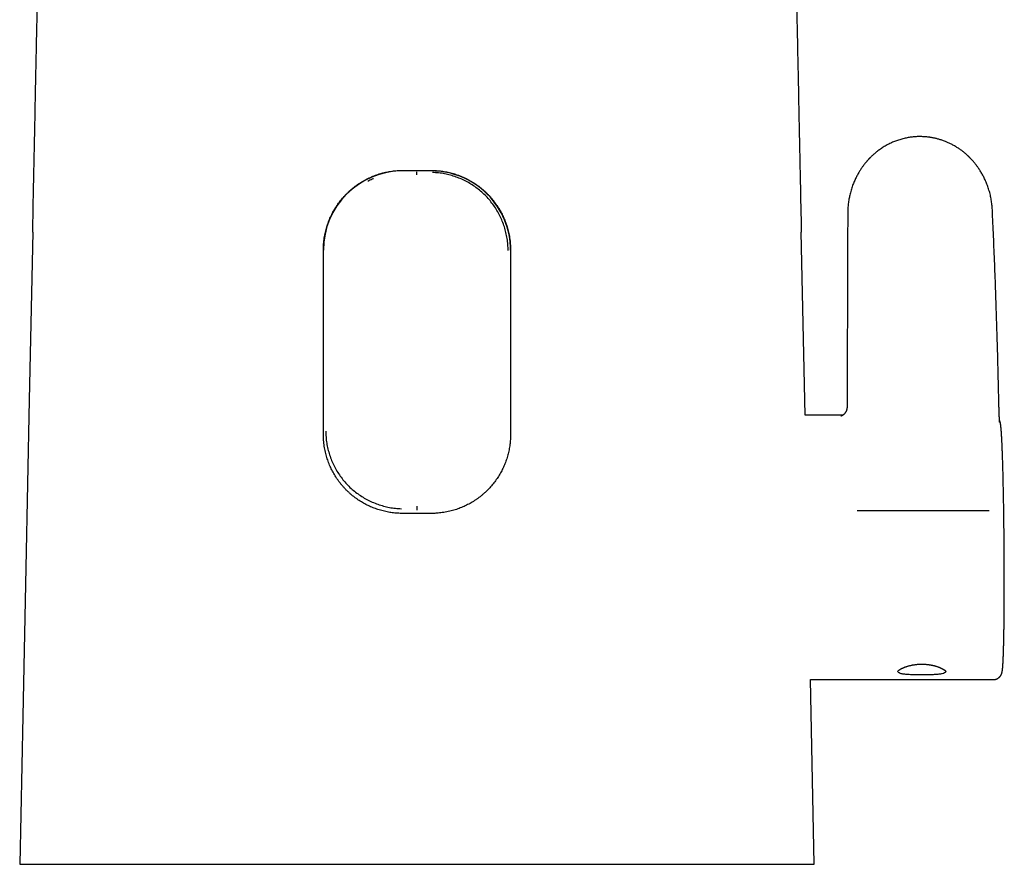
# Model space of a CAD drawing. Header units: millimetres. Extents: x 8 to 613, y 12 to 425.
# Tile 8 of 34: x 287 to 356, y 290 to 350. Entities that reach past the tile are written whole.
import ezdxf

# ---------------------------------------------------------------- set-up
doc = ezdxf.new("R2010")
doc.units = ezdxf.units.MM

msp = doc.modelspace()

# ---------------------------------------------------------------- linework, layer by layer
at = {"color": 7, "linetype": 'Continuous', "lineweight": 30}
for p, q in [((316.272, 338.986), (314.272, 338.986)), ((315.271, 338.912), (315.271, 338.93)), ((345.426, 336.035), (345.425, 336.041)), ((342.434, 321.903), (342.172, 334.708)), ((308.722, 320.558), (308.722, 333.455)), ((321.822, 333.455), (321.822, 320.558)), ((345.094, 321.903), (342.434, 321.903)), ((315.271, 315.32), (315.271, 315.248)), ((342.815, 303.403), (355.621, 303.403))]:
    msp.add_line(p, q, dxfattribs=at)
at = {"color": 7, "linetype": 'Continuous', "lineweight": 30, "flags": 128}
for points in [[(288.372, 334.708), (288.132, 322.963), (287.89, 311.217), (287.676, 300.85), (287.462, 290.483)], [(343.082, 290.483), (342.839, 302.228), (342.815, 303.403)]]:
    msp.add_lwpolyline(points, dxfattribs=at)
at = {"color": 7, "linetype": 'Continuous', "lineweight": 30}
for centre, start, end in [((314.271, 333.437), 89.99372, 179.99372), ((316.273, 333.437), 0.00628, 90.00628)]:
    msp.add_arc(centre, 5.549, start, end, dxfattribs=at)
for points, knots in [([(288.372, 334.708), (288.392, 335.671), (288.431, 337.595), (288.49, 340.482), (288.539, 342.887), (288.588, 345.293), (288.627, 347.218), (288.676, 349.623), (288.715, 351.548), (288.763, 353.953), (288.802, 355.878), (288.851, 358.283), (288.889, 360.208), (288.938, 362.613), (288.976, 364.538), (289.029, 367.161), (289.062, 368.821), (289.086, 370)], [0, 0, 0, 0, 0.081795, 0.16359, 0.245385, 0.286283, 0.368078, 0.408975, 0.49077, 0.531668, 0.613463, 0.65436, 0.736155, 0.777053, 0.858848, 0.899745, 1, 1, 1, 1]), ([(341.458, 370), (341.478, 369.038), (341.516, 367.114), (341.574, 364.227), (341.622, 361.821), (341.67, 359.416), (341.709, 357.491), (341.758, 355.086), (341.797, 353.161), (341.845, 350.756), (341.884, 348.831), (341.933, 346.426), (341.972, 344.501), (342.021, 342.096), (342.06, 340.171), (342.114, 337.548), (342.148, 335.888), (342.172, 334.708)], [0, 0, 0, 0, 0.081795, 0.16359, 0.245385, 0.286283, 0.368078, 0.408975, 0.49077, 0.531668, 0.613463, 0.65436, 0.736155, 0.777053, 0.858848, 0.899745, 1, 1, 1, 1]), ([(355.548, 336.27), (355.545, 336.328), (355.538, 336.445), (355.522, 336.62), (355.5, 336.793), (355.474, 336.961), (355.443, 337.125), (355.407, 337.293), (355.364, 337.465), (355.314, 337.64), (355.26, 337.808), (355.202, 337.971), (355.141, 338.128), (355.078, 338.279), (355.011, 338.424), (354.944, 338.562), (354.875, 338.692), (354.806, 338.815), (354.737, 338.931), (354.668, 339.042), (354.6, 339.144), (354.534, 339.24), (354.47, 339.328), (354.407, 339.412), (354.345, 339.491), (354.285, 339.564), (354.228, 339.631), (354.176, 339.692), (354.127, 339.745), (354.083, 339.793), (354.042, 339.836), (354.006, 339.874), (353.974, 339.907), (353.946, 339.935), (353.922, 339.958), (353.903, 339.977), (353.888, 339.991), (353.876, 340.002), (353.864, 340.014), (353.849, 340.028), (353.829, 340.047), (353.806, 340.068), (353.774, 340.097), (353.733, 340.134), (353.685, 340.177), (353.633, 340.221), (353.579, 340.266), (353.522, 340.311), (353.463, 340.357), (353.393, 340.41), (353.312, 340.47), (353.218, 340.535), (353.119, 340.601), (353.014, 340.667), (352.904, 340.732), (352.793, 340.795), (352.682, 340.853), (352.574, 340.906), (352.468, 340.956), (352.364, 341.001), (352.254, 341.046), (352.139, 341.09), (352.019, 341.132), (351.903, 341.169), (351.793, 341.201), (351.688, 341.23), (351.589, 341.254), (351.498, 341.275), (351.414, 341.292), (351.333, 341.308), (351.249, 341.322), (351.161, 341.336), (351.068, 341.348), (350.967, 341.36), (350.859, 341.37), (350.742, 341.378), (350.619, 341.384), (350.491, 341.386), (350.358, 341.385), (350.22, 341.379), (350.081, 341.37), (349.942, 341.356), (349.803, 341.338), (349.659, 341.316), (349.513, 341.288), (349.363, 341.254), (349.212, 341.215), (349.062, 341.172), (348.915, 341.124), (348.771, 341.072), (348.632, 341.016), (348.498, 340.958), (348.369, 340.898), (348.244, 340.835), (348.115, 340.765), (347.982, 340.688), (347.846, 340.603), (347.717, 340.516), (347.595, 340.429), (347.495, 340.353), (347.414, 340.289), (347.351, 340.237), (347.291, 340.186), (347.232, 340.135), (347.177, 340.085), (347.123, 340.034), (347.071, 339.984), (347.021, 339.936), (346.978, 339.892), (346.945, 339.858), (346.923, 339.835), (346.909, 339.82), (346.896, 339.807), (346.887, 339.797), (346.882, 339.791), (346.878, 339.787), (346.873, 339.782), (346.866, 339.774), (346.854, 339.761), (346.837, 339.743), (346.815, 339.717), (346.787, 339.686), (346.755, 339.649), (346.717, 339.606), (346.675, 339.556), (346.629, 339.498), (346.578, 339.434), (346.524, 339.363), (346.466, 339.285), (346.406, 339.2), (346.344, 339.109), (346.283, 339.015), (346.222, 338.916), (346.16, 338.81), (346.097, 338.698), (346.034, 338.578), (345.972, 338.451), (345.91, 338.318), (345.851, 338.179), (345.792, 338.032), (345.736, 337.878), (345.683, 337.715), (345.633, 337.546), (345.59, 337.383), (345.555, 337.227), (345.525, 337.079), (345.499, 336.928), (345.476, 336.772), (345.457, 336.612), (345.443, 336.45), (345.432, 336.284), (345.427, 336.145), (345.427, 336.062), (345.427, 336.035)], [0, 0, 0, 0, 0.010899, 0.02196, 0.032787, 0.04338, 0.05374, 0.063868, 0.075506, 0.086823, 0.097818, 0.108492, 0.119031, 0.129238, 0.139112, 0.148654, 0.157864, 0.166587, 0.17499, 0.183073, 0.190836, 0.197916, 0.204707, 0.211209, 0.217421, 0.223343, 0.22893, 0.233793, 0.238256, 0.242321, 0.245985, 0.249248, 0.25211, 0.254569, 0.256624, 0.258277, 0.259532, 0.260349, 0.261348, 0.262667, 0.264318, 0.2663, 0.268614, 0.27237, 0.276444, 0.280662, 0.285026, 0.289533, 0.294186, 0.298983, 0.305815, 0.312922, 0.320302, 0.327956, 0.336032, 0.344008, 0.351742, 0.359234, 0.366482, 0.373488, 0.380252, 0.388518, 0.396399, 0.403892, 0.410994, 0.417705, 0.424022, 0.429944, 0.435025, 0.43999, 0.445223, 0.450731, 0.456515, 0.462573, 0.469494, 0.47674, 0.48431, 0.492202, 0.500415, 0.508948, 0.517806, 0.526212, 0.534891, 0.543845, 0.553072, 0.562574, 0.57235, 0.581937, 0.591584, 0.601032, 0.610279, 0.619326, 0.628172, 0.636811, 0.645226, 0.655493, 0.66542, 0.675014, 0.684282, 0.693229, 0.698392, 0.703445, 0.708387, 0.713219, 0.717889, 0.722251, 0.726984, 0.731277, 0.735129, 0.738539, 0.739923, 0.741219, 0.742406, 0.743249, 0.743674, 0.743893, 0.744326, 0.744985, 0.745871, 0.747529, 0.74965, 0.752234, 0.755283, 0.758796, 0.762904, 0.767496, 0.772569, 0.778122, 0.784152, 0.790658, 0.79764, 0.804458, 0.811676, 0.819296, 0.827321, 0.835755, 0.844601, 0.853619, 0.863042, 0.872876, 0.883131, 0.89376, 0.904734, 0.916058, 0.925185, 0.934534, 0.944109, 0.953915, 0.963957, 0.974054, 0.98439, 0.994971, 1, 1, 1, 1]), ([(308.865, 334.709), (308.88, 334.769), (308.909, 334.888), (308.959, 335.065), (309.016, 335.24), (309.077, 335.414), (309.146, 335.586), (309.22, 335.758), (309.301, 335.929), (309.388, 336.097), (309.481, 336.262), (309.578, 336.422), (309.679, 336.577), (309.784, 336.727), (309.894, 336.873), (310.009, 337.016), (310.129, 337.156), (310.255, 337.293), (310.387, 337.427), (310.523, 337.557), (310.663, 337.682), (310.808, 337.801), (310.955, 337.916), (311.106, 338.025), (311.261, 338.129), (311.419, 338.228), (311.581, 338.322), (311.749, 338.412), (311.921, 338.496), (312.096, 338.575), (312.274, 338.648), (312.451, 338.713), (312.628, 338.771), (312.802, 338.823), (312.979, 338.868), (313.157, 338.908), (313.338, 338.942), (313.522, 338.971), (313.709, 338.993), (313.896, 339.01), (314.084, 339.02), (314.209, 339.021), (314.272, 339.022)], [0, 0, 0, 0, 0.024565, 0.049151, 0.073744, 0.098331, 0.122896, 0.148191, 0.173508, 0.198833, 0.22415, 0.249446, 0.274004, 0.298582, 0.323167, 0.347746, 0.372305, 0.397551, 0.422817, 0.448091, 0.473358, 0.498604, 0.523612, 0.54864, 0.573676, 0.598705, 0.623712, 0.649453, 0.675217, 0.700989, 0.726752, 0.752493, 0.776873, 0.801273, 0.825679, 0.850079, 0.874459, 0.899552, 0.924668, 0.949791, 0.974907, 1, 1, 1, 1]), ([(312.24, 338.443), (312.206, 338.43), (312.063, 338.374), (311.926, 338.302), (311.822, 338.247)], [0, 0, 0, 0, 0.237381, 1, 1, 1, 1]), ([(314.272, 339.022), (314.355, 339.022), (314.522, 339.022), (314.772, 339.022), (315.022, 339.022), (315.189, 339.022), (315.272, 339.022)], [0, 0, 0, 0, 0.249952, 0.499905, 0.749952, 1, 1, 1, 1]), ([(315.271, 338.716), (315.271, 338.724), (315.271, 338.741), (315.27, 338.765), (315.27, 338.789), (315.27, 338.81), (315.27, 338.83), (315.27, 338.848), (315.27, 338.863), (315.27, 338.877), (315.27, 338.889), (315.27, 338.899), (315.27, 338.906), (315.271, 338.911), (315.271, 338.911), (315.271, 338.912)], [0, 0, 0, 0, 0.080968, 0.16216, 0.242761, 0.321975, 0.39906, 0.473367, 0.544359, 0.611622, 0.694993, 0.77085, 0.8391, 0.927478, 1, 1, 1, 1]), ([(315.272, 339.022), (315.355, 339.022), (315.522, 339.022), (315.772, 339.022), (316.022, 339.022), (316.189, 339.022), (316.272, 339.022)], [0, 0, 0, 0, 0.249953, 0.499905, 0.749953, 1, 1, 1, 1]), ([(316.272, 339.022), (316.333, 339.021), (316.455, 339.02), (316.638, 339.01), (316.82, 338.995), (317.002, 338.974), (317.184, 338.946), (317.368, 338.912), (317.551, 338.872), (317.734, 338.825), (317.914, 338.772), (318.09, 338.714), (318.263, 338.65), (318.432, 338.582), (318.598, 338.508), (318.762, 338.428), (318.925, 338.343), (319.086, 338.251), (319.245, 338.153), (319.401, 338.05), (319.554, 337.942), (319.702, 337.829), (319.845, 337.712), (319.985, 337.59), (320.12, 337.464), (320.251, 337.333), (320.378, 337.197), (320.503, 337.055), (320.623, 336.908), (320.739, 336.756), (320.849, 336.601), (320.953, 336.443), (321.051, 336.283), (321.142, 336.122), (321.228, 335.957), (321.309, 335.79), (321.385, 335.619), (321.456, 335.443), (321.521, 335.262), (321.58, 335.08), (321.633, 334.896), (321.664, 334.771), (321.679, 334.709)], [0, 0, 0, 0, 0.024416, 0.048852, 0.073295, 0.097732, 0.122148, 0.147285, 0.172444, 0.197611, 0.22277, 0.247908, 0.272319, 0.29675, 0.321187, 0.345618, 0.37003, 0.395126, 0.420244, 0.445368, 0.470486, 0.495582, 0.520421, 0.545281, 0.570148, 0.595007, 0.619847, 0.645395, 0.670965, 0.696543, 0.722113, 0.747661, 0.772507, 0.797373, 0.822246, 0.847113, 0.871958, 0.89755, 0.923167, 0.948792, 0.974408, 1, 1, 1, 1]), ([(321.653, 333.414), (321.65, 333.555), (321.643, 333.836), (321.591, 334.255), (321.508, 334.669), (321.394, 335.074), (321.249, 335.47), (321.076, 335.854), (320.874, 336.223), (320.646, 336.575), (320.392, 336.908), (320.113, 337.219), (319.81, 337.508), (319.486, 337.771), (319.142, 338.01), (318.781, 338.222), (318.405, 338.407), (318.015, 338.563), (317.613, 338.69), (317.202, 338.785), (316.784, 338.851), (316.502, 338.867), (316.361, 338.875)], [0, 0, 0, 0, 0.050072, 0.10009, 0.150097, 0.200111, 0.250132, 0.300148, 0.350141, 0.400093, 0.44999, 0.499828, 0.54964, 0.599471, 0.649338, 0.699249, 0.749205, 0.799209, 0.849266, 0.899394, 0.949622, 1, 1, 1, 1]), ([(345.424, 336.041), (345.419, 334.541), (345.409, 331.515), (345.394, 326.994), (345.383, 323.972), (345.378, 322.477)], [0, 0, 0, 0, 0.331617, 0.669279, 1, 1, 1, 1]), ([(356.005, 322.781), (355.99, 323.427), (355.962, 324.72), (355.91, 326.658), (355.851, 328.597), (355.786, 330.535), (355.713, 332.473), (355.635, 334.384), (355.577, 335.649), (355.549, 336.268)], [0, 0, 0, 0, 0.143714, 0.287431, 0.431147, 0.574862, 0.718575, 0.862287, 1, 1, 1, 1]), ([(308.722, 333.455), (308.723, 333.525), (308.724, 333.665), (308.737, 333.874), (308.756, 334.083), (308.784, 334.292), (308.82, 334.502), (308.85, 334.64), (308.865, 334.709)], [0, 0, 0, 0, 0.165485, 0.331032, 0.496517, 0.664323, 0.832194, 1, 1, 1, 1]), ([(321.679, 334.709), (321.694, 334.641), (321.724, 334.505), (321.759, 334.298), (321.787, 334.09), (321.807, 333.879), (321.82, 333.667), (321.821, 333.526), (321.822, 333.455)], [0, 0, 0, 0, 0.165488, 0.331039, 0.496526, 0.664329, 0.832198, 1, 1, 1, 1]), ([(356.062, 321.392), (356.062, 321.392), (356.062, 321.392), (356.062, 321.394), (356.062, 321.397), (356.061, 321.403), (356.06, 321.411), (356.059, 321.424), (356.058, 321.439), (356.056, 321.458), (356.055, 321.48), (356.053, 321.506), (356.051, 321.534), (356.049, 321.567), (356.047, 321.606), (356.044, 321.649), (356.042, 321.696), (356.039, 321.744), (356.037, 321.792), (356.035, 321.839), (356.033, 321.884), (356.031, 321.929), (356.03, 321.965), (356.028, 321.993), (356.028, 322.012), (356.027, 322.028), (356.027, 322.042), (356.026, 322.055), (356.025, 322.072), (356.025, 322.094), (356.024, 322.121), (356.022, 322.153), (356.021, 322.192), (356.019, 322.239), (356.018, 322.295), (356.016, 322.359), (356.014, 322.423), (356.012, 322.489), (356.01, 322.555), (356.008, 322.626), (356.006, 322.701), (356.005, 322.752), (356.005, 322.779)], [0, 0, 0, 0, 0.012549, 0.026774, 0.038513, 0.049543, 0.072143, 0.095469, 0.119524, 0.14565, 0.175159, 0.202339, 0.231876, 0.263777, 0.298049, 0.3347, 0.372075, 0.407628, 0.441331, 0.473181, 0.503174, 0.531306, 0.557465, 0.571097, 0.582679, 0.592207, 0.599678, 0.606404, 0.615958, 0.62854, 0.64408, 0.661846, 0.681658, 0.709323, 0.740251, 0.774501, 0.81216, 0.844819, 0.879815, 0.917249, 0.957256, 1, 1, 1, 1]), ([(345.378, 322.484), (345.378, 322.47), (345.378, 322.442), (345.375, 322.405), (345.371, 322.373), (345.366, 322.344), (345.36, 322.317), (345.353, 322.289), (345.346, 322.264), (345.339, 322.242), (345.331, 322.222), (345.325, 322.205), (345.318, 322.188), (345.309, 322.17), (345.299, 322.148), (345.285, 322.122), (345.269, 322.094), (345.251, 322.067), (345.232, 322.041), (345.213, 322.016), (345.191, 321.99), (345.167, 321.965), (345.14, 321.94), (345.113, 321.916), (345.083, 321.894), (345.054, 321.874), (345.03, 321.86), (345.013, 321.85), (345.002, 321.845), (344.992, 321.84), (344.982, 321.835), (344.973, 321.832), (344.966, 321.828), (344.959, 321.826), (344.953, 321.824), (344.947, 321.822), (344.945, 321.821), (344.943, 321.821), (344.944, 321.821), (344.944, 321.821)], [0, 0, 0, 0, 0.040608, 0.077394, 0.107926, 0.131843, 0.162084, 0.189568, 0.21469, 0.237369, 0.2578, 0.275972, 0.291827, 0.310096, 0.334592, 0.364965, 0.396413, 0.428088, 0.460096, 0.492378, 0.523368, 0.561983, 0.599385, 0.637752, 0.678792, 0.721609, 0.76296, 0.782809, 0.801605, 0.81883, 0.836487, 0.857008, 0.875381, 0.893557, 0.918137, 0.947641, 0.975358, 0.999026, 1, 1, 1, 1]), ([(355.621, 303.403), (355.641, 303.403), (355.681, 303.404), (355.738, 303.413), (355.792, 303.426), (355.841, 303.443), (355.886, 303.463), (355.925, 303.484), (355.959, 303.505), (355.992, 303.528), (356.021, 303.553), (356.048, 303.578), (356.067, 303.598), (356.081, 303.613), (356.091, 303.625), (356.101, 303.637), (356.11, 303.649), (356.12, 303.664), (356.131, 303.679), (356.142, 303.696), (356.151, 303.712), (356.16, 303.727), (356.167, 303.741), (356.173, 303.754), (356.18, 303.768), (356.187, 303.784), (356.194, 303.801), (356.201, 303.82), (356.207, 303.838), (356.211, 303.852), (356.215, 303.865), (356.219, 303.877), (356.222, 303.888), (356.224, 303.897), (356.226, 303.904), (356.227, 303.911), (356.229, 303.918), (356.23, 303.926), (356.232, 303.934), (356.234, 303.945), (356.237, 303.956), (356.239, 303.968), (356.241, 303.98), (356.243, 303.991), (356.244, 304), (356.246, 304.009), (356.247, 304.018), (356.249, 304.032), (356.252, 304.052), (356.255, 304.077), (356.259, 304.103), (356.262, 304.13), (356.265, 304.16), (356.268, 304.193), (356.272, 304.232), (356.275, 304.275), (356.279, 304.32), (356.282, 304.367), (356.286, 304.414), (356.289, 304.462), (356.292, 304.509), (356.295, 304.557), (356.297, 304.602), (356.3, 304.646), (356.302, 304.686), (356.303, 304.72), (356.305, 304.748), (356.306, 304.769), (356.307, 304.788), (356.307, 304.804), (356.308, 304.818), (356.309, 304.832), (356.309, 304.846), (356.31, 304.862), (356.311, 304.879), (356.312, 304.898), (356.313, 304.922), (356.314, 304.951), (356.315, 304.986), (356.317, 305.025), (356.319, 305.066), (356.321, 305.122), (356.323, 305.196), (356.327, 305.287), (356.33, 305.381), (356.333, 305.477), (356.336, 305.579), (356.339, 305.687), (356.341, 305.8), (356.344, 305.919), (356.347, 306.043), (356.35, 306.173), (356.353, 306.314), (356.356, 306.466), (356.359, 306.629), (356.361, 306.795), (356.364, 306.963), (356.366, 307.133), (356.369, 307.305), (356.371, 307.478), (356.373, 307.653), (356.374, 307.83), (356.376, 308.011), (356.378, 308.194), (356.379, 308.378), (356.38, 308.563), (356.381, 308.746), (356.382, 308.926), (356.383, 309.103), (356.384, 309.277), (356.384, 309.455), (356.385, 309.637), (356.385, 309.824), (356.385, 310.005), (356.385, 310.182), (356.385, 310.342), (356.385, 310.486), (356.385, 310.615), (356.385, 310.743), (356.385, 310.874), (356.384, 311.028), (356.384, 311.208), (356.383, 311.415), (356.382, 311.626), (356.381, 311.842), (356.38, 312.062), (356.379, 312.276), (356.377, 312.483), (356.376, 312.681), (356.374, 312.883), (356.373, 313.087), (356.371, 313.295), (356.369, 313.506), (356.367, 313.72), (356.364, 313.93), (356.362, 314.135), (356.36, 314.336), (356.357, 314.538), (356.354, 314.743), (356.352, 314.948), (356.349, 315.153), (356.346, 315.359), (356.342, 315.566), (356.339, 315.775), (356.335, 315.986), (356.332, 316.198), (356.328, 316.411), (356.324, 316.622), (356.319, 316.829), (356.315, 317.032), (356.311, 317.23), (356.306, 317.426), (356.301, 317.619), (356.297, 317.811), (356.292, 317.999), (356.286, 318.184), (356.281, 318.365), (356.276, 318.541), (356.271, 318.712), (356.265, 318.876), (356.26, 319.035), (356.254, 319.194), (356.249, 319.353), (356.243, 319.51), (356.236, 319.659), (356.23, 319.8), (356.225, 319.922), (356.22, 320.026), (356.216, 320.114), (356.212, 320.187), (356.209, 320.246), (356.207, 320.29), (356.205, 320.33), (356.203, 320.367), (356.201, 320.402), (356.199, 320.432), (356.197, 320.46), (356.196, 320.485), (356.195, 320.504), (356.194, 320.518), (356.193, 320.528), (356.192, 320.539), (356.192, 320.55), (356.191, 320.562), (356.19, 320.575), (356.189, 320.592), (356.188, 320.612), (356.186, 320.636), (356.184, 320.663), (356.182, 320.693), (356.18, 320.726), (356.178, 320.76), (356.175, 320.794), (356.173, 320.826), (356.17, 320.856), (356.168, 320.883), (356.166, 320.91), (356.164, 320.937), (356.162, 320.963), (356.16, 320.985), (356.158, 321.005), (356.156, 321.022), (356.154, 321.039), (356.153, 321.054), (356.152, 321.067), (356.15, 321.08), (356.149, 321.093), (356.147, 321.107), (356.146, 321.122), (356.144, 321.137), (356.142, 321.153), (356.14, 321.17), (356.138, 321.187), (356.136, 321.204), (356.134, 321.218), (356.133, 321.23), (356.131, 321.239), (356.13, 321.247), (356.129, 321.256), (356.127, 321.268), (356.125, 321.281), (356.123, 321.296), (356.12, 321.311), (356.117, 321.326), (356.115, 321.34), (356.112, 321.354), (356.109, 321.368), (356.106, 321.382), (356.102, 321.396), (356.1, 321.407), (356.098, 321.415), (356.096, 321.419), (356.095, 321.423), (356.094, 321.427), (356.093, 321.431), (356.092, 321.436), (356.09, 321.44), (356.089, 321.444), (356.088, 321.449), (356.086, 321.455), (356.084, 321.46), (356.082, 321.467), (356.08, 321.472), (356.078, 321.479), (356.075, 321.487), (356.072, 321.495), (356.069, 321.504), (356.066, 321.511), (356.063, 321.518), (356.06, 321.525), (356.056, 321.533), (356.053, 321.54), (356.051, 321.546), (356.05, 321.546)], [0, 0, 0, 0, 0.002362, 0.004641, 0.00682, 0.00888, 0.010808, 0.012593, 0.014227, 0.015705, 0.017439, 0.01899, 0.020379, 0.021136, 0.021844, 0.022595, 0.0234, 0.024094, 0.025307, 0.026448, 0.027538, 0.028579, 0.029625, 0.030624, 0.031802, 0.033161, 0.0347, 0.036412, 0.038239, 0.039853, 0.041424, 0.042996, 0.04445, 0.045736, 0.046628, 0.047532, 0.048588, 0.049799, 0.051163, 0.052613, 0.054587, 0.056601, 0.058566, 0.060323, 0.06187, 0.063242, 0.064677, 0.06622, 0.070271, 0.074346, 0.078331, 0.082409, 0.086669, 0.091104, 0.096607, 0.102268, 0.107847, 0.1133, 0.118626, 0.123733, 0.128701, 0.133455, 0.137989, 0.141893, 0.145616, 0.14916, 0.151159, 0.152987, 0.154596, 0.155987, 0.15718, 0.15825, 0.159435, 0.160742, 0.162173, 0.163727, 0.165405, 0.16796, 0.170756, 0.173785, 0.176911, 0.180092, 0.186501, 0.193122, 0.199323, 0.205699, 0.212247, 0.218969, 0.225862, 0.232802, 0.239916, 0.247198, 0.254503, 0.262908, 0.271263, 0.279568, 0.287822, 0.296025, 0.30403, 0.311984, 0.319887, 0.327737, 0.335674, 0.343556, 0.351381, 0.359149, 0.366791, 0.374112, 0.38125, 0.388206, 0.394979, 0.402479, 0.409743, 0.41677, 0.42356, 0.430113, 0.435098, 0.439941, 0.444763, 0.449654, 0.454613, 0.46212, 0.469779, 0.47759, 0.485554, 0.493669, 0.501938, 0.509104, 0.516381, 0.523768, 0.531265, 0.538875, 0.546629, 0.554532, 0.562585, 0.569927, 0.577388, 0.584967, 0.592665, 0.600481, 0.608273, 0.616177, 0.624195, 0.632326, 0.640722, 0.649232, 0.657858, 0.666538, 0.675219, 0.683748, 0.692279, 0.700813, 0.709351, 0.718049, 0.726751, 0.735458, 0.74417, 0.752889, 0.761457, 0.770002, 0.778435, 0.786748, 0.796083, 0.805264, 0.814292, 0.823167, 0.831889, 0.838189, 0.844402, 0.850524, 0.85407, 0.857421, 0.860552, 0.863463, 0.8662, 0.868709, 0.870991, 0.873044, 0.874871, 0.875796, 0.876664, 0.877575, 0.87855, 0.879589, 0.880709, 0.882039, 0.883881, 0.886038, 0.888508, 0.891293, 0.894393, 0.897806, 0.901236, 0.904523, 0.907625, 0.910542, 0.913274, 0.916584, 0.919574, 0.922244, 0.924593, 0.926708, 0.928784, 0.930828, 0.93238, 0.933923, 0.935684, 0.937761, 0.939616, 0.941667, 0.943914, 0.946315, 0.949161, 0.951692, 0.953908, 0.955808, 0.957084, 0.95838, 0.959812, 0.961382, 0.963861, 0.966427, 0.968896, 0.971271, 0.973725, 0.975853, 0.978105, 0.980355, 0.982537, 0.984586, 0.985266, 0.985907, 0.986509, 0.987071, 0.987621, 0.988314, 0.988802, 0.989348, 0.989954, 0.990619, 0.991344, 0.992128, 0.992866, 0.993424, 0.994404, 0.995294, 0.996115, 0.996865, 0.997546, 0.998157, 0.998717, 0.999845, 1, 1, 1, 1]), ([(314.272, 315.027), (314.211, 315.028), (314.089, 315.029), (313.906, 315.038), (313.724, 315.053), (313.542, 315.073), (313.359, 315.1), (313.176, 315.134), (312.992, 315.174), (312.81, 315.22), (312.63, 315.272), (312.453, 315.33), (312.28, 315.392), (312.111, 315.46), (311.945, 315.533), (311.781, 315.612), (311.618, 315.696), (311.457, 315.787), (311.298, 315.884), (311.142, 315.986), (310.989, 316.093), (310.841, 316.205), (310.698, 316.322), (310.558, 316.442), (310.423, 316.567), (310.292, 316.697), (310.165, 316.832), (310.041, 316.973), (309.92, 317.119), (309.805, 317.269), (309.695, 317.424), (309.59, 317.581), (309.492, 317.74), (309.4, 317.902), (309.314, 318.067), (309.232, 318.234), (309.156, 318.406), (309.085, 318.583), (309.02, 318.764), (308.96, 318.947), (308.908, 319.132), (308.86, 319.324), (308.818, 319.523), (308.783, 319.728), (308.756, 319.934), (308.737, 320.142), (308.724, 320.35), (308.723, 320.489), (308.722, 320.558)], [0, 0, 0, 0, 0.020899, 0.041817, 0.06274, 0.083657, 0.104557, 0.126073, 0.147609, 0.16915, 0.190686, 0.212203, 0.233099, 0.254011, 0.27493, 0.295843, 0.316739, 0.338222, 0.359724, 0.381231, 0.402733, 0.424216, 0.445461, 0.466723, 0.487991, 0.509253, 0.530498, 0.552349, 0.574219, 0.596095, 0.617964, 0.639815, 0.661219, 0.682641, 0.70407, 0.725492, 0.746896, 0.768951, 0.791028, 0.813111, 0.835188, 0.857243, 0.881006, 0.904805, 0.928622, 0.952439, 0.976237, 1, 1, 1, 1]), ([(308.888, 320.786), (308.891, 320.644), (308.898, 320.361), (308.95, 319.941), (309.033, 319.527), (309.147, 319.122), (309.292, 318.728), (309.465, 318.348), (309.667, 317.982), (309.896, 317.633), (310.15, 317.302), (310.43, 316.993), (310.733, 316.707), (311.058, 316.445), (311.402, 316.209), (311.764, 315.999), (312.141, 315.816), (312.532, 315.662), (312.933, 315.537), (313.343, 315.443), (313.759, 315.378), (314.04, 315.363), (314.18, 315.355)], [0, 0, 0, 0, 0.050478, 0.100731, 0.150832, 0.200835, 0.250774, 0.300669, 0.350537, 0.400386, 0.45023, 0.500087, 0.549971, 0.599885, 0.64984, 0.699831, 0.749847, 0.799872, 0.849895, 0.899914, 0.949939, 1, 1, 1, 1]), ([(321.822, 320.558), (321.821, 320.498), (321.82, 320.377), (321.811, 320.197), (321.796, 320.017), (321.776, 319.837), (321.749, 319.657), (321.716, 319.475), (321.677, 319.294), (321.631, 319.114), (321.58, 318.936), (321.523, 318.761), (321.461, 318.59), (321.395, 318.423), (321.323, 318.259), (321.245, 318.097), (321.162, 317.936), (321.073, 317.776), (320.978, 317.619), (320.877, 317.465), (320.772, 317.314), (320.662, 317.167), (320.547, 317.024), (320.428, 316.886), (320.304, 316.752), (320.176, 316.621), (320.043, 316.494), (319.904, 316.37), (319.76, 316.25), (319.611, 316.135), (319.459, 316.025), (319.304, 315.921), (319.146, 315.822), (318.984, 315.728), (318.82, 315.641), (318.653, 315.558), (318.481, 315.481), (318.305, 315.408), (318.125, 315.341), (317.942, 315.281), (317.758, 315.226), (317.563, 315.176), (317.359, 315.132), (317.146, 315.094), (316.948, 315.067), (316.767, 315.048), (316.602, 315.036), (316.437, 315.028), (316.327, 315.027), (316.272, 315.027)], [0, 0, 0, 0, 0.020633, 0.041283, 0.061939, 0.08259, 0.103223, 0.124467, 0.14573, 0.167, 0.188263, 0.209508, 0.230137, 0.250782, 0.271433, 0.292078, 0.312707, 0.333912, 0.355133, 0.376361, 0.397583, 0.418787, 0.43985, 0.460929, 0.482015, 0.503094, 0.524157, 0.545809, 0.567479, 0.589155, 0.610825, 0.632477, 0.653909, 0.67536, 0.696816, 0.718266, 0.739698, 0.76177, 0.783862, 0.80596, 0.828052, 0.850123, 0.874918, 0.899723, 0.924517, 0.943384, 0.962259, 0.981134, 1, 1, 1, 1]), ([(315.272, 315.027), (315.189, 315.027), (315.022, 315.027), (314.772, 315.027), (314.522, 315.027), (314.355, 315.027), (314.272, 315.027)], [0, 0, 0, 0, 0.249955, 0.499911, 0.749955, 1, 1, 1, 1]), ([(315.271, 315.524), (315.271, 315.516), (315.271, 315.5), (315.271, 315.477), (315.271, 315.455), (315.271, 315.433), (315.271, 315.41), (315.271, 315.389), (315.271, 315.368), (315.271, 315.348), (315.271, 315.333), (315.271, 315.323), (315.271, 315.321), (315.271, 315.32)], [0, 0, 0, 0, 0.079158, 0.155733, 0.230106, 0.30244, 0.395719, 0.485293, 0.570964, 0.691733, 0.803218, 0.905747, 1, 1, 1, 1]), ([(316.272, 315.027), (316.189, 315.027), (316.022, 315.027), (315.772, 315.027), (315.522, 315.027), (315.355, 315.027), (315.272, 315.027)], [0, 0, 0, 0, 0.249955, 0.49991, 0.749955, 1, 1, 1, 1]), ([(355.332, 315.205), (354.561, 315.208), (353.019, 315.214), (350.706, 315.216), (348.394, 315.213), (346.852, 315.208), (346.081, 315.205)], [0, 0, 0, 0, 0.250004, 0.5, 0.749996, 1, 1, 1, 1]), ([(348.922, 303.976), (348.922, 303.976), (348.922, 303.976), (348.923, 303.976), (348.923, 303.977), (348.924, 303.979), (348.926, 303.982), (348.928, 303.985), (348.93, 303.988), (348.932, 303.99), (348.935, 303.994), (348.938, 303.999), (348.944, 304.004), (348.95, 304.011), (348.955, 304.017), (348.961, 304.022), (348.968, 304.029), (348.979, 304.039), (348.994, 304.051), (349.011, 304.064), (349.026, 304.076), (349.04, 304.086), (349.054, 304.095), (349.069, 304.105), (349.084, 304.115), (349.101, 304.125), (349.119, 304.136), (349.14, 304.148), (349.16, 304.159), (349.179, 304.169), (349.197, 304.178), (349.216, 304.188), (349.236, 304.197), (349.254, 304.206), (349.27, 304.213), (349.282, 304.219), (349.291, 304.223), (349.299, 304.226), (349.307, 304.23), (349.317, 304.234), (349.33, 304.24), (349.347, 304.247), (349.369, 304.256), (349.395, 304.266), (349.431, 304.28), (349.478, 304.297), (349.537, 304.317), (349.601, 304.337), (349.667, 304.356), (349.736, 304.375), (349.808, 304.392), (349.886, 304.409), (349.969, 304.426), (350.054, 304.44), (350.139, 304.453), (350.224, 304.463), (350.313, 304.472), (350.407, 304.479), (350.506, 304.483), (350.573, 304.484), (350.607, 304.484)], [0, 0, 0, 0, 0.0006458, 0.0102091, 0.0209927, 0.0342666, 0.047773, 0.0586323, 0.068281, 0.0763612, 0.0840684, 0.0947524, 0.1086122, 0.1220567, 0.1336897, 0.1435521, 0.1543172, 0.1675786, 0.1913889, 0.2114717, 0.2274914, 0.2406178, 0.2537081, 0.2668885, 0.2801851, 0.2937965, 0.308166, 0.3233845, 0.3401611, 0.3515874, 0.3636974, 0.3764941, 0.3898665, 0.4017459, 0.4115085, 0.4189082, 0.423938, 0.4277127, 0.4323817, 0.4379995, 0.4445681, 0.4551559, 0.467551, 0.4817604, 0.49707, 0.5253272, 0.5547653, 0.5853851, 0.6171867, 0.6471234, 0.6784639, 0.7117216, 0.7469111, 0.7840476, 0.8164966, 0.8503258, 0.8855553, 0.9222139, 0.9603427, 1, 1, 1, 1]), ([(350.607, 303.737), (350.52, 303.737), (350.33, 303.736), (350.031, 303.737), (349.711, 303.747), (349.408, 303.769), (349.168, 303.808), (349.017, 303.865), (348.942, 303.924), (348.933, 303.969), (348.93, 303.987)], [0, 0, 0, 0, 0.100597, 0.218801, 0.354734, 0.508475, 0.66366, 0.800222, 0.918209, 1, 1, 1, 1]), ([(350.607, 304.484), (350.638, 304.484), (350.697, 304.483), (350.784, 304.48), (350.864, 304.475), (350.939, 304.468), (351.007, 304.461), (351.071, 304.453), (351.128, 304.445), (351.183, 304.436), (351.234, 304.427), (351.28, 304.419), (351.321, 304.411), (351.358, 304.403), (351.394, 304.395), (351.431, 304.386), (351.48, 304.374), (351.542, 304.358), (351.615, 304.336), (351.689, 304.313), (351.747, 304.293), (351.792, 304.276), (351.823, 304.265), (351.854, 304.252), (351.883, 304.24), (351.91, 304.229), (351.932, 304.219), (351.949, 304.211), (351.96, 304.206), (351.969, 304.202), (351.979, 304.197), (351.992, 304.191), (352.007, 304.183), (352.029, 304.172), (352.055, 304.159), (352.081, 304.144), (352.107, 304.129), (352.134, 304.112), (352.163, 304.094), (352.189, 304.075), (352.213, 304.058), (352.229, 304.044), (352.241, 304.034), (352.25, 304.026), (352.257, 304.019), (352.264, 304.012), (352.269, 304.006), (352.273, 304.002), (352.275, 304), (352.277, 303.997), (352.279, 303.995), (352.281, 303.992), (352.284, 303.989), (352.286, 303.986), (352.288, 303.983), (352.289, 303.981), (352.29, 303.98), (352.291, 303.979), (352.291, 303.977), (352.292, 303.977), (352.292, 303.976), (352.292, 303.976), (352.292, 303.976)], [0, 0, 0, 0, 0.035242, 0.068414, 0.099556, 0.128695, 0.15585, 0.181037, 0.204267, 0.225549, 0.247493, 0.266911, 0.28381, 0.299113, 0.314725, 0.330702, 0.347042, 0.380111, 0.41455, 0.450159, 0.486579, 0.503189, 0.519955, 0.536875, 0.553949, 0.569843, 0.583006, 0.593446, 0.599441, 0.604103, 0.610038, 0.618163, 0.628469, 0.640948, 0.661756, 0.681036, 0.698794, 0.72187, 0.747228, 0.7743, 0.799764, 0.823452, 0.836405, 0.849245, 0.862367, 0.875894, 0.888845, 0.895104, 0.900625, 0.905416, 0.910897, 0.918156, 0.927192, 0.937143, 0.946681, 0.954173, 0.961186, 0.969137, 0.97794, 0.986898, 0.995858, 1, 1, 1, 1]), ([(352.285, 303.988), (352.281, 303.969), (352.272, 303.923), (352.196, 303.864), (352.045, 303.808), (351.846, 303.775), (351.647, 303.758), (351.439, 303.745), (351.18, 303.737), (350.882, 303.737), (350.693, 303.737), (350.607, 303.737)], [0, 0, 0, 0, 0.084243, 0.20286, 0.338314, 0.490656, 0.570849, 0.64631, 0.782887, 0.900742, 1, 1, 1, 1]), ([(355.621, 303.403), (355.621, 303.403), (355.621, 303.403), (355.621, 303.403), (355.621, 303.403)], [0, 0, 0, 0, 0.809945, 1, 1, 1, 1]), ([(287.462, 290.483), (287.477, 290.483), (287.507, 290.483), (287.561, 290.483), (287.623, 290.483), (287.693, 290.483), (287.77, 290.483), (287.854, 290.483), (287.946, 290.483), (288.045, 290.483), (288.151, 290.483), (288.265, 290.483), (288.385, 290.483), (288.512, 290.483), (288.646, 290.483), (288.787, 290.483), (288.934, 290.483), (289.088, 290.483), (289.249, 290.483), (289.421, 290.483), (289.605, 290.483), (289.802, 290.483), (290.006, 290.483), (290.217, 290.483), (290.436, 290.483), (290.653, 290.483), (290.865, 290.483), (291.073, 290.483), (291.285, 290.483), (291.504, 290.483), (291.728, 290.483), (291.957, 290.483), (292.192, 290.483), (292.432, 290.483), (292.677, 290.483), (292.928, 290.483), (293.185, 290.483), (293.446, 290.483), (293.714, 290.483), (293.986, 290.483), (294.264, 290.483), (294.547, 290.483), (294.835, 290.483), (295.129, 290.483), (295.428, 290.483), (295.732, 290.483), (296.041, 290.483), (296.356, 290.483), (296.676, 290.483), (297, 290.483), (297.33, 290.483), (297.665, 290.483), (298.005, 290.483), (298.35, 290.483), (298.7, 290.483), (299.049, 290.483), (299.397, 290.483), (299.743, 290.483), (300.093, 290.483), (300.447, 290.483), (300.806, 290.483), (301.168, 290.483), (301.535, 290.483), (301.905, 290.483), (302.28, 290.483), (302.658, 290.483), (303.04, 290.483), (303.425, 290.483), (303.814, 290.483), (304.206, 290.483), (304.611, 290.483), (305.03, 290.483), (305.461, 290.483), (305.896, 290.483), (306.334, 290.483), (306.762, 290.483), (307.178, 290.483), (307.582, 290.483), (307.989, 290.483), (308.397, 290.483), (308.808, 290.483), (309.22, 290.483), (309.634, 290.483), (310.05, 290.483), (310.467, 290.483), (310.885, 290.483), (311.305, 290.483), (311.726, 290.483), (312.147, 290.483), (312.569, 290.483), (313.003, 290.483), (313.448, 290.483), (313.903, 290.483), (314.359, 290.483), (314.816, 290.483), (315.12, 290.483), (315.272, 290.483)], [0, 0, 0, 0, 0.011301, 0.022606, 0.033911, 0.045217, 0.056521, 0.067823, 0.079123, 0.090425, 0.101729, 0.113033, 0.124335, 0.135635, 0.146935, 0.158236, 0.169539, 0.180841, 0.192143, 0.203442, 0.215703, 0.227968, 0.240234, 0.2525, 0.264764, 0.277026, 0.287626, 0.298228, 0.308831, 0.319434, 0.330037, 0.340637, 0.351238, 0.36184, 0.372444, 0.383048, 0.393651, 0.404252, 0.414853, 0.425457, 0.436062, 0.446667, 0.457271, 0.467873, 0.478476, 0.489081, 0.499688, 0.510295, 0.5209, 0.531503, 0.542107, 0.552714, 0.563323, 0.573931, 0.584538, 0.595143, 0.60522, 0.615299, 0.625378, 0.635457, 0.645534, 0.655612, 0.665692, 0.675772, 0.685852, 0.69593, 0.706008, 0.716089, 0.72617, 0.736251, 0.746329, 0.757145, 0.767964, 0.778783, 0.789602, 0.800418, 0.810214, 0.820013, 0.829812, 0.83961, 0.849406, 0.859202, 0.869001, 0.8788, 0.888598, 0.898394, 0.908189, 0.917987, 0.927785, 0.937583, 0.947379, 0.957901, 0.968426, 0.978952, 0.989477, 1, 1, 1, 1]), ([(315.272, 290.483), (315.413, 290.483), (315.694, 290.483), (316.117, 290.483), (316.539, 290.483), (316.961, 290.483), (317.382, 290.483), (317.803, 290.483), (318.224, 290.483), (318.643, 290.483), (319.062, 290.483), (319.48, 290.483), (319.896, 290.483), (320.311, 290.483), (320.725, 290.483), (321.138, 290.483), (321.558, 290.483), (321.986, 290.483), (322.422, 290.483), (322.855, 290.483), (323.286, 290.483), (323.704, 290.483), (324.112, 290.483), (324.507, 290.483), (324.9, 290.483), (325.29, 290.483), (325.677, 290.483), (326.062, 290.483), (326.443, 290.483), (326.822, 290.483), (327.197, 290.483), (327.569, 290.483), (327.937, 290.483), (328.302, 290.483), (328.664, 290.483), (329.022, 290.483), (329.384, 290.483), (329.752, 290.483), (330.123, 290.483), (330.49, 290.483), (330.853, 290.483), (331.204, 290.483), (331.544, 290.483), (331.873, 290.483), (332.197, 290.483), (332.518, 290.483), (332.834, 290.483), (333.146, 290.483), (333.453, 290.483), (333.756, 290.483), (334.055, 290.483), (334.349, 290.483), (334.639, 290.483), (334.924, 290.483), (335.205, 290.483), (335.481, 290.483), (335.758, 290.483), (336.035, 290.483), (336.312, 290.483), (336.584, 290.483), (336.85, 290.483), (337.12, 290.483), (337.393, 290.483), (337.667, 290.483), (337.935, 290.483), (338.197, 290.483), (338.453, 290.483), (338.702, 290.483), (338.945, 290.483), (339.182, 290.483), (339.412, 290.483), (339.637, 290.483), (339.854, 290.483), (340.066, 290.483), (340.271, 290.483), (340.469, 290.483), (340.665, 290.483), (340.857, 290.483), (341.045, 290.483), (341.226, 290.483), (341.4, 290.483), (341.564, 290.483), (341.717, 290.483), (341.861, 290.483), (341.999, 290.483), (342.129, 290.483), (342.252, 290.483), (342.368, 290.483), (342.477, 290.483), (342.579, 290.483), (342.673, 290.483), (342.761, 290.483), (342.841, 290.483), (342.914, 290.483), (342.979, 290.483), (343.036, 290.483), (343.067, 290.483), (343.082, 290.483)], [0, 0, 0, 0, 0.009741, 0.019484, 0.029227, 0.038969, 0.04871, 0.058452, 0.068195, 0.077939, 0.087683, 0.097424, 0.107166, 0.11691, 0.126655, 0.136399, 0.146141, 0.15656, 0.166982, 0.177404, 0.187825, 0.198244, 0.207986, 0.217731, 0.227476, 0.23722, 0.246963, 0.256705, 0.266449, 0.276194, 0.285938, 0.29568, 0.305421, 0.315165, 0.324909, 0.334653, 0.344394, 0.354842, 0.365293, 0.375744, 0.386194, 0.396642, 0.406489, 0.416338, 0.426187, 0.436036, 0.445883, 0.455729, 0.465577, 0.475426, 0.485274, 0.49512, 0.504966, 0.514813, 0.524661, 0.534508, 0.544354, 0.554747, 0.565141, 0.575536, 0.585931, 0.596324, 0.607708, 0.619095, 0.630482, 0.641869, 0.653253, 0.664637, 0.676023, 0.68741, 0.698795, 0.710179, 0.721563, 0.732949, 0.744335, 0.75572, 0.767104, 0.779123, 0.791145, 0.803167, 0.815188, 0.827207, 0.838638, 0.85007, 0.861503, 0.872935, 0.884366, 0.895797, 0.90723, 0.918663, 0.930096, 0.941527, 0.95322, 0.964916, 0.976612, 0.988307, 1, 1, 1, 1])]:
    msp.add_open_spline(points, degree=3, knots=knots, dxfattribs=at)

doc.saveas('drawing.dxf')
